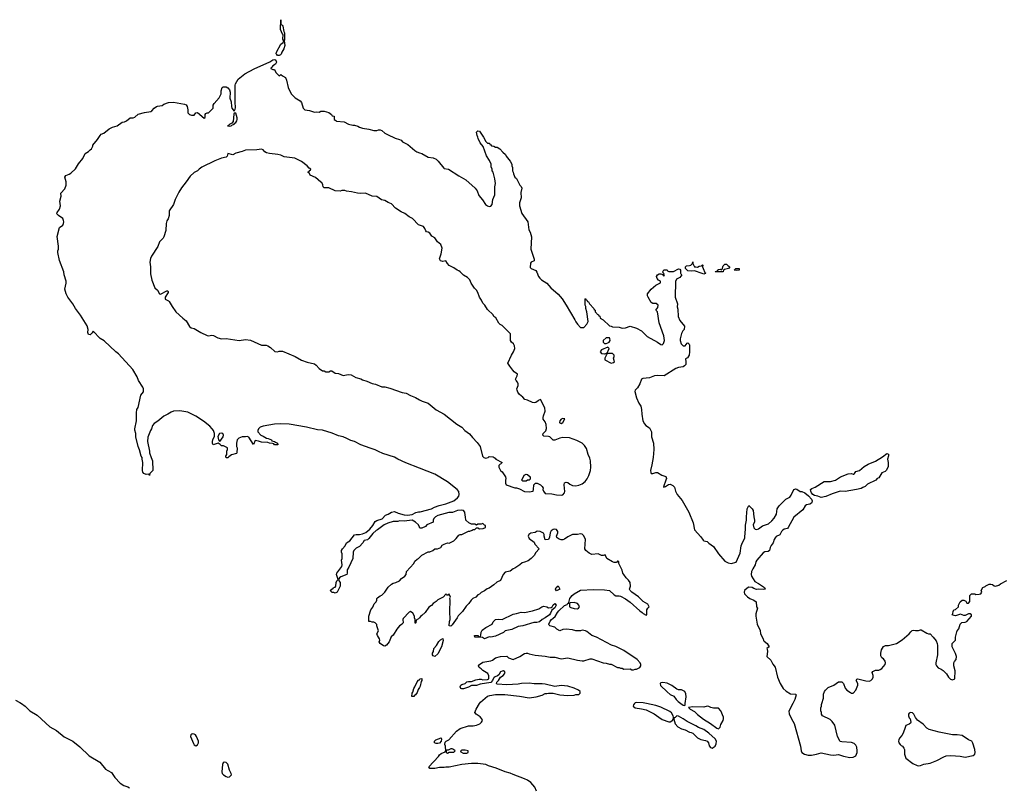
# Model space of a CAD drawing. Header units: inches. Extents: x 2608375 to 2737312, y 944064 to 1028306.
# Tile 4 of 69: x 2625012 to 2637297, y 978956 to 988534. Entities that reach past the tile are written whole.
import ezdxf

# ---------------------------------------------------------------- set-up
doc = ezdxf.new("R2010")
doc.units = ezdxf.units.IN
doc.header["$MEASUREMENT"] = 0
for name, color, linetype in [('C6927', 7, 'Continuous'), ('C6928', 7, 'Continuous'), ('C6937', 7, 'Continuous'), ('C6938', 7, 'Continuous')]:
    doc.layers.add(name, color=color, linetype=linetype)

msp = doc.modelspace()

# ---------------------------------------------------------------- linework, layer by layer
at = {"layer": 'C6927', "color": 5, "elevation": 20}
msp.add_lwpolyline([(2625035, 980000), (2625080, 979970), (2625137, 979910), (2625230, 979856), (2625390, 979710), (2625470, 979664), (2625568, 979588), (2625675, 979530), (2625762, 979462), (2625881, 979350), (2626011, 979271), (2626084, 979184), (2626110, 979164), (2626159, 979139), (2626199, 979079), (2626267, 979007), (2626310, 978978), (2626361, 978961), (2626381, 978950)], dxfattribs=at)
at = {"layer": 'C6927', "color": 5, "elevation": 40}
for points in [[(2627170, 979624), (2627160, 979620), (2627147, 979610), (2627145, 979590), (2627181, 979501), (2627190, 979488), (2627210, 979475), (2627230, 979485), (2627242, 979510), (2627243, 979530), (2627220, 979590), (2627204, 979610), (2627190, 979619)], [(2627565, 979270), (2627550, 979261), (2627541, 979239), (2627535, 979150), (2627538, 979130), (2627557, 979110), (2627590, 979089), (2627610, 979084), (2627630, 979087), (2627656, 979110), (2627652, 979130), (2627628, 979168), (2627610, 979245), (2627590, 979267)]]:
    msp.add_lwpolyline(points, close=True, dxfattribs=at)
at = {"layer": 'C6928', "color": 5, "elevation": 20}
for points in [[(2628230, 988088), (2628219, 988099), (2628212, 988110), (2628216, 988130), (2628270, 988228), (2628298, 988250), (2628309, 988270), (2628295, 988290), (2628298, 988350), (2628290, 988353), (2628267, 988410), (2628270, 988534), (2628272, 988472), (2628290, 988465), (2628295, 988455), (2628308, 988388), (2628316, 988370), (2628316, 988284), (2628311, 988270), (2628319, 988210), (2628308, 988172), (2628282, 988130), (2628275, 988105), (2628266, 988094), (2628250, 988088)], [(2627710, 987369), (2627690, 987369), (2627685, 987355), (2627675, 987265), (2627658, 987242), (2627635, 987230), (2627623, 987217), (2627606, 987210), (2627625, 987205), (2627650, 987209), (2627661, 987219), (2627690, 987231), (2627698, 987242), (2627710, 987250), (2627720, 987270), (2627727, 987290), (2627726, 987310)], [(2627535, 983375), (2627505, 983370), (2627485, 983335), (2627492, 983290), (2627510, 983272), (2627549, 983330), (2627554, 983350), (2627548, 983370)]]:
    msp.add_lwpolyline(points, close=True, dxfattribs=at)
for points in [[(2630000, 982938), (2629830, 983003), (2629730, 983050), (2629690, 983074), (2629543, 983123), (2629490, 983145), (2629449, 983169), (2629386, 983186), (2629269, 983229), (2629189, 983269), (2629142, 983282), (2629095, 983310), (2629050, 983329), (2628990, 983342), (2628910, 983375), (2628790, 983412), (2628730, 983416), (2628590, 983450), (2628374, 983486), (2628270, 983493), (2628190, 983489), (2628050, 983464), (2628011, 983449), (2627992, 983430), (2627982, 983410), (2627982, 983390), (2628022, 983350), (2628050, 983338), (2628090, 983312), (2628114, 983310), (2628154, 983290), (2628158, 983278), (2628190, 983272), (2628202, 983262), (2628230, 983252), (2628232, 983228), (2628190, 983228), (2628182, 983242), (2628167, 983247), (2628130, 983249), (2628110, 983258), (2628030, 983262), (2627990, 983275), (2627950, 983282), (2627930, 983235), (2627870, 983323), (2627850, 983334), (2627830, 983329), (2627790, 983329), (2627746, 983314), (2627725, 983290), (2627718, 983250), (2627718, 983210), (2627725, 983190), (2627722, 983130), (2627717, 983123), (2627657, 983103), (2627620, 983080), (2627610, 983066), (2627590, 983066), (2627586, 983090), (2627598, 983110), (2627598, 983150), (2627606, 983170), (2627606, 983190), (2627555, 983215), (2627530, 983218), (2627515, 983235), (2627490, 983249), (2627428, 983230), (2627419, 983250), (2627419, 983270), (2627422, 983290), (2627441, 983339), (2627444, 983370), (2627430, 983408), (2627415, 983430), (2627383, 983463), (2627306, 983526), (2627209, 983589), (2627110, 983639), (2627010, 983654), (2626930, 983649), (2626902, 983638), (2626862, 983610), (2626810, 983589), (2626737, 983523), (2626690, 983495), (2626671, 983470), (2626658, 983430), (2626645, 983410), (2626610, 983326), (2626606, 983270), (2626631, 983150), (2626631, 983130), (2626651, 983071), (2626671, 983030), (2626674, 982910), (2626634, 982870), (2626632, 982848), (2626622, 982862), (2626590, 982861), (2626561, 982870), (2626547, 982890), (2626543, 982910), (2626549, 983010), (2626539, 983050), (2626539, 983070), (2626529, 983090), (2626509, 983169), (2626489, 983210), (2626462, 983330), (2626462, 983370), (2626449, 983411), (2626449, 983431), (2626469, 983530), (2626469, 983630), (2626475, 983670), (2626490, 983694), (2626522, 983850), (2626555, 983890), (2626555, 983930), (2626549, 983949), (2626495, 984030), (2626478, 984078), (2626422, 984170), (2626245, 984365), (2626210, 984389), (2626068, 984528), (2626016, 984556), (2625930, 984648), (2625915, 984625), (2625890, 984602), (2625870, 984606), (2625864, 984630), (2625866, 984670), (2625854, 984714), (2625769, 984849), (2625709, 984930), (2625674, 984990), (2625614, 985070), (2625594, 985114), (2625575, 985170), (2625594, 985246), (2625594, 985270), (2625569, 985349), (2625564, 985390), (2625509, 985530), (2625489, 985630), (2625489, 985650), (2625495, 985670), (2625495, 985710), (2625481, 985830), (2625510, 985942), (2625550, 985971), (2625559, 985990), (2625563, 986010), (2625561, 986030), (2625552, 986052), (2625495, 986090), (2625475, 986110), (2625479, 986130), (2625509, 986171), (2625521, 986210), (2625513, 986270), (2625529, 986330), (2625524, 986370), (2625576, 986424), (2625592, 986468), (2625593, 986510), (2625574, 986570), (2625588, 986590), (2625630, 986606), (2625650, 986619), (2625707, 986673), (2625746, 986734), (2625799, 986801), (2625830, 986865), (2625869, 986891), (2625890, 986912), (2625910, 986922), (2625924, 986956), (2625925, 986970), (2625982, 987038), (2626015, 987090), (2626030, 987105), (2626061, 987119), (2626130, 987171), (2626170, 987191), (2626230, 987211), (2626290, 987255), (2626319, 987261), (2626346, 987274), (2626389, 987311), (2626430, 987311), (2626450, 987316), (2626490, 987355), (2626570, 987376), (2626650, 987387), (2626663, 987397), (2626690, 987431), (2626718, 987450), (2626730, 987456), (2626790, 987462), (2626810, 987478), (2626870, 987501), (2626930, 987503), (2627070, 987482), (2627091, 987471), (2627102, 987450), (2627111, 987410), (2627112, 987370), (2627130, 987352), (2627156, 987344), (2627190, 987342), (2627210, 987372), (2627230, 987378), (2627315, 987305), (2627327, 987313), (2627328, 987350), (2627336, 987364), (2627352, 987372), (2627368, 987372), (2627426, 987430), (2627427, 987467), (2627438, 987490), (2627503, 987557), (2627528, 987610), (2627528, 987648), (2627538, 987690), (2627550, 987696), (2627590, 987696), (2627610, 987683), (2627630, 987658), (2627638, 987630), (2627636, 987556), (2627652, 987510), (2627653, 987450), (2627659, 987430), (2627690, 987391), (2627702, 987418), (2627704, 987436), (2627700, 987510), (2627702, 987718), (2627706, 987734), (2627740, 987790), (2627820, 987860), (2627938, 987922), (2628133, 988007), (2628170, 988032), (2628197, 988037), (2628210, 988030), (2628218, 988002), (2628203, 987977), (2628170, 987957), (2628159, 987941), (2628145, 987930), (2628145, 987925), (2628170, 987912), (2628191, 987911), (2628210, 987874), (2628250, 987834), (2628270, 987852), (2628290, 987832), (2628330, 987812), (2628341, 987781), (2628361, 987690), (2628401, 987610), (2628450, 987558), (2628510, 987521), (2628530, 987501), (2628551, 987430), (2628568, 987408), (2628630, 987401), (2628690, 987381), (2628710, 987385), (2628750, 987382), (2628770, 987392), (2628810, 987391), (2628870, 987376), (2628902, 987350), (2628910, 987334), (2628934, 987330), (2628934, 987290), (2628958, 987278), (2628967, 987267), (2629060, 987260), (2629114, 987230), (2629170, 987218), (2629190, 987218), (2629230, 987205), (2629250, 987191), (2629290, 987179), (2629370, 987167), (2629430, 987151), (2629470, 987151), (2629490, 987158), (2629510, 987158), (2629530, 987151), (2629570, 987118), (2629600, 987100), (2629695, 987055), (2629750, 987041), (2629770, 987031), (2629790, 987011), (2629857, 986977), (2629941, 986901), (2629966, 986885), (2630000, 986874)], [(2630000, 985970), (2629990, 985974), (2629914, 986055), (2629870, 986076), (2629816, 986116), (2629770, 986137), (2629703, 986183), (2629650, 986237), (2629610, 986253), (2629570, 986277), (2629527, 986287), (2629470, 986329), (2629410, 986334), (2629328, 986368), (2629270, 986364), (2629229, 986369), (2629152, 986388), (2629090, 986395), (2629070, 986402), (2629030, 986402), (2629010, 986395), (2628950, 986398), (2628870, 986438), (2628810, 986438), (2628798, 986450), (2628795, 986475), (2628782, 986502), (2628770, 986506), (2628703, 986563), (2628636, 986596), (2628622, 986622), (2628606, 986630), (2628622, 986638), (2628627, 986653), (2628642, 986658), (2628646, 986670), (2628622, 986682), (2628598, 986710), (2628530, 986764), (2628446, 986806), (2628310, 986822), (2628270, 986842), (2628234, 986854), (2628130, 986865), (2628090, 986874), (2628070, 986884), (2628050, 986909), (2628030, 986919), (2627970, 986909), (2627830, 986904), (2627789, 986889), (2627711, 986869), (2627670, 986849), (2627610, 986866), (2627601, 986830), (2627590, 986819), (2627530, 986805), (2627448, 986772), (2627286, 986694), (2627252, 986670), (2627232, 986650), (2627190, 986628), (2627140, 986580), (2627090, 986509), (2627030, 986435), (2626998, 986382), (2626951, 986290), (2626930, 986230), (2626878, 986150), (2626878, 986090), (2626865, 986050), (2626850, 986026), (2626841, 985990), (2626837, 985903), (2626810, 985826), (2626802, 985810), (2626757, 985763), (2626735, 985705), (2626657, 985583), (2626644, 985556), (2626636, 985510), (2626643, 985450), (2626643, 985363), (2626663, 985283), (2626699, 985190), (2626730, 985158), (2626755, 985115), (2626770, 985111), (2626850, 985152), (2626858, 985150), (2626863, 985143), (2626864, 985130), (2626827, 985070), (2626828, 985048), (2626867, 985027), (2626877, 985017), (2626914, 984954), (2626961, 984890), (2627048, 984808), (2627090, 984776), (2627130, 984706), (2627150, 984691), (2627190, 984681), (2627271, 984631), (2627350, 984595), (2627370, 984591), (2627410, 984599), (2627430, 984595), (2627486, 984566), (2627530, 984553), (2627590, 984558), (2627750, 984533), (2627830, 984542), (2627890, 984534), (2628030, 984471), (2628089, 984471), (2628110, 984466), (2628143, 984443), (2628195, 984395), (2628230, 984391), (2628250, 984397), (2628290, 984396), (2628450, 984331), (2628530, 984287), (2628601, 984261), (2628690, 984238), (2628710, 984225), (2628750, 984181), (2628790, 984152), (2628810, 984152), (2628830, 984142), (2628870, 984142), (2628890, 984154), (2628907, 984153), (2628950, 984125), (2628990, 984121), (2629050, 984096), (2629110, 984107), (2629150, 984102), (2629208, 984068), (2629270, 984053), (2629290, 984042), (2629345, 984025), (2629410, 983994), (2629450, 983987), (2629530, 983955), (2629570, 983951), (2629630, 983935), (2629783, 983883), (2629834, 983874), (2629890, 983843), (2629950, 983821), (2630000, 983792)], [(2630000, 982204), (2629989, 982230), (2629950, 982264), (2629910, 982289), (2629810, 982276), (2629750, 982279), (2629730, 982274), (2629670, 982274), (2629606, 982254), (2629558, 982230), (2629478, 982170), (2629458, 982162), (2629417, 982123), (2629370, 982061), (2629350, 982046), (2629310, 982035), (2629293, 982007), (2629250, 981959), (2629210, 981939), (2629181, 981910), (2629171, 981890), (2629168, 981812), (2629119, 981701), (2629099, 981670), (2629098, 981630), (2629092, 981610), (2629019, 981581), (2629002, 981570), (2628992, 981550), (2628998, 981530), (2629011, 981510), (2629010, 981466), (2628974, 981390), (2628950, 981378), (2628930, 981386), (2628910, 981386), (2628888, 981410), (2628910, 981434), (2628922, 981438), (2628926, 981450), (2628947, 981453), (2628956, 981464), (2628962, 981510), (2628970, 981534), (2628986, 981550), (2628964, 981610), (2628969, 981630), (2629033, 981710), (2629037, 981730), (2629029, 981790), (2629035, 981810), (2629035, 981870), (2629029, 981890), (2629029, 981910), (2629039, 981930), (2629072, 981968), (2629090, 982005), (2629130, 982031), (2629190, 982105), (2629210, 982111), (2629250, 982111), (2629290, 982119), (2629330, 982136), (2629381, 982179), (2629417, 982223), (2629446, 982274), (2629470, 982286), (2629535, 982305), (2629578, 982350), (2629610, 982365), (2629650, 982391), (2629690, 982396), (2629736, 982376), (2629810, 982355), (2629850, 982353), (2629910, 982362), (2629954, 982386), (2629986, 982394), (2630000, 982394)], [(2630000, 981072), (2629990, 981058), (2629958, 981042), (2629954, 981010), (2629950, 981006), (2629946, 981006), (2629946, 981050), (2629938, 981070), (2629938, 981090), (2629918, 981130), (2629890, 981149), (2629870, 981142), (2629797, 981063), (2629791, 981050), (2629796, 981010), (2629790, 980998), (2629785, 980990), (2629751, 980970), (2629716, 980930), (2629670, 980855), (2629648, 980832), (2629621, 980770), (2629590, 980729), (2629570, 980718), (2629550, 980722), (2629508, 980750), (2629498, 980770), (2629507, 980793), (2629502, 980810), (2629475, 980850), (2629469, 980870), (2629489, 980910), (2629468, 980972), (2629468, 980988), (2629446, 981010), (2629430, 981018), (2629410, 981018), (2629390, 981026), (2629370, 981026), (2629368, 981030), (2629369, 981090), (2629395, 981170), (2629418, 981202), (2629435, 981245), (2629458, 981270), (2629468, 981290), (2629469, 981310), (2629478, 981322), (2629510, 981345), (2629530, 981352), (2629570, 981392), (2629610, 981452), (2629650, 981492), (2629670, 981502), (2629706, 981510), (2629749, 981531), (2629778, 981562), (2629818, 981590), (2629834, 981610), (2629838, 981650), (2629928, 981750), (2629943, 981777), (2629970, 981802), (2629990, 981812), (2630000, 981822)], [(2630000, 980201), (2629985, 980175), (2629970, 980138), (2629951, 980110), (2629938, 980102), (2629930, 980089), (2629906, 980090), (2629909, 980130), (2629916, 980144), (2629929, 980190), (2629942, 980210), (2629970, 980274), (2629990, 980294), (2630000, 980297)], [(2624962, 980042), (2625014, 980014), (2625035, 980000)]]:
    msp.add_lwpolyline(points, dxfattribs=at)
at = {"layer": 'C6937', "color": 5, "elevation": 20}
for points in [[(2631459, 978910), (2631438, 978958), (2631390, 979015), (2631350, 979044), (2631310, 979064), (2631170, 979114), (2631130, 979133), (2631070, 979149), (2630956, 979196), (2630863, 979223), (2630830, 979239), (2630730, 979254), (2630650, 979253), (2630530, 979239), (2630370, 979209), (2630330, 979209), (2630310, 979202), (2630250, 979202), (2630190, 979189), (2630130, 979189), (2630119, 979210), (2630238, 979342), (2630250, 979363), (2630270, 979376), (2630322, 979398), (2630328, 979412), (2630329, 979430), (2630323, 979450), (2630327, 979470), (2630316, 979490), (2630322, 979518), (2630333, 979530), (2630367, 979550), (2630464, 979656), (2630510, 979691), (2630610, 979722), (2630670, 979724), (2630710, 979731), (2630754, 979750), (2630774, 979770), (2630788, 979790), (2630778, 979810), (2630757, 979837), (2630709, 979870), (2630689, 979890), (2630707, 979930), (2630748, 980000)], [(2632683, 980000), (2632670, 979986), (2632666, 979970), (2632690, 979946), (2632770, 979936), (2632830, 979923), (2632930, 979875), (2632985, 979830), (2633030, 979804), (2633110, 979775), (2633130, 979775), (2633150, 979785), (2633158, 979790), (2633168, 979810), (2633169, 979830), (2633164, 979850), (2633144, 979884), (2633123, 979903), (2633010, 979956), (2632950, 979976), (2632834, 980000)], [(2633262, 980000), (2633290, 979981), (2633310, 979978), (2633314, 979985), (2633316, 980000)], [(2634657, 980000), (2634607, 979907), (2634614, 979874), (2634641, 979810), (2634674, 979754), (2634755, 979470), (2634763, 979410), (2634771, 979390), (2634806, 979370), (2634850, 979358), (2634890, 979357), (2634952, 979368), (2635010, 979385), (2635130, 979361), (2635170, 979359), (2635230, 979367), (2635290, 979344), (2635370, 979328), (2635410, 979331), (2635445, 979350), (2635462, 979390), (2635462, 979410), (2635456, 979456), (2635443, 979483), (2635422, 979502), (2635390, 979516), (2635270, 979524), (2635249, 979529), (2635214, 979590), (2635182, 979730), (2635150, 979778), (2635123, 979803), (2635030, 979848), (2635018, 979870), (2635018, 979890), (2635008, 979910), (2635008, 979948), (2635015, 979970), (2635015, 979990), (2635019, 980000)]]:
    msp.add_lwpolyline(points, dxfattribs=at)
for points in [[(2633590, 979967), (2633550, 979956), (2633410, 979959), (2633358, 979950), (2633376, 979930), (2633430, 979903), (2633470, 979863), (2633545, 979805), (2633633, 979753), (2633710, 979693), (2633730, 979684), (2633750, 979706), (2633760, 979740), (2633789, 979790), (2633794, 979810), (2633792, 979830), (2633760, 979910), (2633730, 979943), (2633670, 979945), (2633634, 979954), (2633610, 979966)], [(2633210, 979849), (2633190, 979826), (2633178, 979822), (2633174, 979806), (2633191, 979750), (2633225, 979710), (2633270, 979686), (2633314, 979674), (2633370, 979645), (2633390, 979642), (2633410, 979632), (2633470, 979572), (2633510, 979552), (2633570, 979541), (2633590, 979531), (2633606, 979510), (2633615, 979475), (2633630, 979452), (2633650, 979446), (2633690, 979471), (2633703, 979497), (2633704, 979530), (2633690, 979561), (2633610, 979632), (2633550, 979676), (2633481, 979701), (2633450, 979724), (2633339, 979779), (2633292, 979812), (2633230, 979844)], [(2636125, 979890), (2636110, 979881), (2636103, 979870), (2636101, 979850), (2636110, 979825), (2636121, 979810), (2636131, 979770), (2636125, 979755), (2636110, 979742), (2636070, 979728), (2636058, 979702), (2636037, 979630), (2636018, 979602), (2635988, 979570), (2635979, 979550), (2635977, 979530), (2635983, 979510), (2635996, 979490), (2636010, 979476), (2636028, 979468), (2636045, 979445), (2636051, 979430), (2636050, 979370), (2636070, 979321), (2636154, 979254), (2636210, 979230), (2636230, 979225), (2636250, 979228), (2636294, 979246), (2636370, 979257), (2636457, 979290), (2636542, 979338), (2636573, 979347), (2636630, 979354), (2636745, 979345), (2636810, 979333), (2636909, 979351), (2636928, 979370), (2636934, 979390), (2636930, 979430), (2636906, 979506), (2636890, 979533), (2636850, 979549), (2636770, 979601), (2636710, 979613), (2636650, 979613), (2636484, 979644), (2636358, 979678), (2636330, 979695), (2636285, 979745), (2636214, 979794), (2636189, 979829), (2636169, 979870), (2636150, 979885)], [(2630230, 979501), (2630210, 979502), (2630188, 979510), (2630188, 979530), (2630206, 979550), (2630270, 979572), (2630275, 979555), (2630271, 979530), (2630250, 979509)], [(2630410, 979438), (2630390, 979435), (2630360, 979420), (2630342, 979418), (2630334, 979410), (2630334, 979390), (2630350, 979382), (2630370, 979394), (2630430, 979394), (2630446, 979410), (2630426, 979430)], [(2630570, 979418), (2630530, 979418), (2630514, 979410), (2630518, 979398), (2630544, 979384), (2630590, 979382), (2630606, 979390), (2630606, 979410)]]:
    msp.add_lwpolyline(points, close=True, dxfattribs=at)
at = {"layer": 'C6938', "color": 5, "elevation": 20}
for points in [[(2630000, 986874), (2630030, 986865), (2630110, 986819), (2630172, 986810), (2630210, 986793), (2630235, 986770), (2630303, 986683), (2630310, 986678), (2630362, 986670), (2630490, 986586), (2630577, 986537), (2630693, 986433), (2630718, 986398), (2630742, 986342), (2630788, 986288), (2630824, 986230), (2630850, 986211), (2630870, 986204), (2630892, 986208), (2630909, 986230), (2630917, 986290), (2630942, 986350), (2630942, 986450), (2630949, 986490), (2630942, 986550), (2630918, 986630), (2630908, 986650), (2630907, 986667), (2630896, 986696), (2630894, 986730), (2630875, 986775), (2630836, 986836), (2630793, 986953), (2630759, 986999), (2630732, 987050), (2630729, 987070), (2630718, 987090), (2630710, 987132), (2630730, 987146), (2630750, 987141), (2630801, 987070), (2630830, 987014), (2630850, 986994), (2630873, 986993), (2630878, 986978), (2630892, 986972), (2630898, 986958), (2630930, 986954), (2630950, 986942), (2630970, 986942), (2631004, 986924), (2631040, 986880), (2631072, 986850), (2631082, 986830), (2631132, 986770), (2631152, 986730), (2631152, 986710), (2631162, 986690), (2631162, 986650), (2631171, 986631), (2631172, 986610), (2631192, 986570), (2631211, 986551), (2631252, 986470), (2631271, 986451), (2631278, 986430), (2631263, 986377), (2631270, 986310), (2631250, 986250), (2631247, 986230), (2631250, 986210), (2631277, 986117), (2631354, 986010), (2631365, 985910), (2631382, 985882), (2631397, 985823), (2631391, 985670), (2631432, 985548), (2631430, 985526), (2631392, 985508), (2631385, 985495), (2631382, 985442), (2631394, 985430), (2631450, 985405), (2631464, 985384), (2631487, 985330), (2631501, 985310), (2631521, 985290), (2631590, 985246), (2631638, 985190), (2631731, 985110), (2631779, 985050), (2631830, 984971), (2631938, 984790), (2631950, 984762), (2631970, 984734), (2632010, 984694), (2632050, 984694), (2632090, 984734), (2632106, 984770), (2632089, 984890), (2632075, 984930), (2632075, 984955), (2632068, 984972), (2632066, 985050), (2632070, 985054), (2632078, 985038), (2632090, 985034), (2632098, 985018), (2632110, 985014), (2632122, 984990), (2632174, 984930), (2632178, 984918), (2632194, 984910), (2632194, 984890), (2632214, 984870), (2632218, 984858), (2632232, 984852), (2632238, 984838), (2632250, 984834), (2632254, 984810), (2632294, 984790), (2632370, 984714), (2632392, 984712), (2632410, 984702), (2632490, 984698), (2632530, 984687), (2632569, 984691), (2632630, 984710), (2632710, 984683), (2632770, 984651), (2632840, 984580), (2632970, 984511), (2633010, 984483), (2633030, 984476), (2633046, 984494), (2633059, 984530), (2633049, 984590), (2632992, 984750), (2632968, 984888), (2632949, 984911), (2632976, 984944), (2632978, 984970), (2632953, 984993), (2632910, 984994), (2632890, 985004), (2632853, 985070), (2632847, 985090), (2632846, 985114), (2632889, 985171), (2632950, 985222), (2633006, 985250), (2633006, 985270), (2632983, 985283), (2632965, 985305), (2632959, 985330), (2632970, 985352), (2632990, 985362), (2633010, 985362), (2633034, 985354), (2633050, 985334), (2633058, 985350), (2633050, 985366), (2633046, 985366), (2633038, 985390), (2633050, 985414), (2633090, 985414), (2633098, 985398), (2633110, 985394), (2633170, 985394), (2633230, 985425), (2633250, 985422), (2633256, 985410), (2633258, 985370), (2633261, 985361), (2633274, 985350), (2633250, 985318), (2633205, 985295), (2633193, 985267), (2633191, 985070), (2633218, 984990), (2633216, 984950), (2633222, 984922), (2633226, 984830), (2633250, 984781), (2633305, 984710), (2633302, 984670), (2633285, 984650), (2633270, 984618), (2633252, 984552), (2633251, 984530), (2633266, 984490), (2633290, 984464), (2633316, 984464), (2633342, 984498), (2633350, 984502), (2633365, 984485), (2633371, 984471), (2633371, 984390), (2633365, 984350), (2633345, 984315), (2633318, 984302), (2633325, 984265), (2633323, 984230), (2633307, 984213), (2633290, 984204), (2633230, 984193), (2633198, 984182), (2633055, 984090), (2632970, 984093), (2632931, 984089), (2632870, 984065), (2632785, 984055), (2632771, 984049), (2632751, 983989), (2632720, 983940), (2632692, 983910), (2632686, 983894), (2632710, 983814), (2632738, 983750), (2632761, 983710), (2632771, 983670), (2632775, 983610), (2632788, 983528), (2632806, 983490), (2632826, 983470), (2632870, 983441), (2632894, 983390), (2632897, 983330), (2632919, 983250), (2632926, 983170), (2632917, 983070), (2632901, 982979), (2632883, 982910), (2632885, 982885), (2632891, 982871), (2632910, 982871), (2632950, 982883), (2632970, 982883), (2633022, 982850), (2633075, 982835), (2633081, 982810), (2633076, 982790), (2633045, 982705), (2633050, 982703), (2633070, 982711), (2633106, 982734), (2633130, 982738), (2633161, 982721), (2633182, 982702), (2633194, 982650), (2633214, 982610), (2633276, 982536), (2633362, 982390), (2633417, 982257), (2633430, 982170), (2633510, 982083), (2633540, 982040), (2633550, 982032), (2633590, 982022), (2633610, 982003), (2633670, 981962), (2633730, 981868), (2633810, 981779), (2633850, 981757), (2633890, 981747), (2633953, 981767), (2634002, 981878), (2634015, 981970), (2634029, 982010), (2634053, 982047), (2634059, 982070), (2634062, 982138), (2634069, 982170), (2634069, 982229), (2634081, 982290), (2634079, 982330), (2634089, 982430), (2634110, 982472), (2634151, 982430), (2634165, 982410), (2634171, 982331), (2634181, 982290), (2634179, 982270), (2634165, 982230), (2634170, 982192), (2634190, 982179), (2634210, 982175), (2634230, 982181), (2634279, 982220), (2634356, 982244), (2634397, 982283), (2634424, 982316), (2634454, 982366), (2634464, 982430), (2634489, 982470), (2634570, 982551), (2634623, 982577), (2634639, 982601), (2634670, 982671), (2634682, 982678), (2634690, 982681), (2634710, 982676), (2634750, 982647), (2634770, 982646), (2634810, 982630), (2634855, 982595), (2634890, 982550), (2634898, 982530), (2634896, 982510), (2634890, 982501), (2634870, 982490), (2634830, 982482), (2634813, 982470), (2634782, 982418), (2634670, 982325), (2634602, 982198), (2634590, 982187), (2634550, 982177), (2634534, 982166), (2634518, 982150), (2634495, 982105), (2634450, 982084), (2634438, 982070), (2634427, 982050), (2634415, 982005), (2634388, 981972), (2634376, 981950), (2634367, 981910), (2634350, 981898), (2634310, 981895), (2634290, 981882), (2634210, 981790), (2634198, 981770), (2634190, 981730), (2634158, 981682), (2634144, 981650), (2634138, 981610), (2634143, 981590), (2634184, 981524), (2634230, 981500), (2634305, 981450), (2634314, 981430), (2634290, 981424), (2634231, 981429), (2634206, 981426), (2634170, 981437), (2634149, 981449), (2634110, 981455), (2634090, 981443), (2634056, 981410), (2634051, 981390), (2634056, 981370), (2634091, 981331), (2634122, 981310), (2634171, 981291), (2634202, 981270), (2634206, 981210), (2634216, 981190), (2634198, 981122), (2634195, 981090), (2634212, 980992), (2634251, 980911), (2634256, 980870), (2634287, 980810), (2634291, 980790), (2634299, 980779), (2634338, 980750), (2634362, 980710), (2634332, 980690), (2634339, 980679), (2634344, 980650), (2634336, 980590), (2634384, 980544), (2634410, 980491), (2634436, 980456), (2634469, 980329), (2634501, 980250), (2634537, 980190), (2634574, 980154), (2634630, 980123), (2634690, 980118), (2634698, 980110), (2634684, 980050), (2634657, 980000)], [(2630000, 983792), (2630033, 983773), (2630110, 983750), (2630208, 983668), (2630310, 983613), (2630467, 983487), (2630530, 983451), (2630568, 983408), (2630626, 983366), (2630660, 983320), (2630720, 983260), (2630756, 983210), (2630786, 983090), (2630805, 983070), (2630830, 983064), (2630858, 983070), (2630870, 983082), (2630920, 983080), (2630944, 983064), (2630954, 983050), (2631034, 983010), (2630992, 982970), (2630992, 982950), (2631012, 982910), (2631031, 982891), (2631072, 982830), (2631078, 982810), (2631072, 982788), (2631072, 982752), (2631082, 982730), (2631190, 982691), (2631211, 982691), (2631250, 982681), (2631310, 982646), (2631370, 982641), (2631418, 982650), (2631424, 982670), (2631429, 982731), (2631447, 982753), (2631467, 982753), (2631511, 982731), (2631531, 982711), (2631542, 982690), (2631541, 982670), (2631547, 982650), (2631570, 982624), (2631650, 982616), (2631710, 982604), (2631770, 982603), (2631790, 982607), (2631809, 982630), (2631813, 982647), (2631804, 982730), (2631810, 982754), (2631830, 982762), (2631850, 982758), (2631877, 982737), (2631910, 982721), (2631950, 982719), (2631990, 982727), (2632030, 982741), (2632068, 982772), (2632094, 982806), (2632114, 982846), (2632133, 982910), (2632137, 982950), (2632134, 983030), (2632125, 983065), (2632104, 983110), (2632083, 983183), (2632061, 983221), (2632032, 983252), (2631964, 983284), (2631870, 983316), (2631790, 983321), (2631750, 983313), (2631690, 983288), (2631670, 983288), (2631626, 983330), (2631610, 983335), (2631550, 983338), (2631538, 983350), (2631542, 983370), (2631575, 983405), (2631584, 983435), (2631582, 983482), (2631570, 983515), (2631545, 983550), (2631543, 983570), (2631546, 983590), (2631569, 983650), (2631564, 983690), (2631510, 983795), (2631490, 983788), (2631483, 983777), (2631450, 983757), (2631430, 983753), (2631410, 983756), (2631350, 983786), (2631313, 983793), (2631290, 983824), (2631250, 983859), (2631228, 983888), (2631218, 983910), (2631215, 983930), (2631232, 983968), (2631233, 983990), (2631225, 984010), (2631206, 984030), (2631199, 984050), (2631221, 984090), (2631224, 984110), (2631182, 984142), (2631163, 984163), (2631127, 984210), (2631102, 984250), (2631150, 984350), (2631174, 984390), (2631189, 984430), (2631186, 984466), (2631174, 984490), (2631149, 984510), (2631135, 984530), (2631134, 984614), (2631030, 984718), (2631009, 984729), (2630990, 984748), (2630953, 984813), (2630928, 984830), (2630918, 984850), (2630850, 984918), (2630814, 984974), (2630790, 984998), (2630774, 985034), (2630749, 985070), (2630729, 985130), (2630710, 985158), (2630685, 985185), (2630645, 985245), (2630628, 985290), (2630598, 985318), (2630550, 985348), (2630508, 985390), (2630490, 985402), (2630470, 985408), (2630430, 985438), (2630369, 985469), (2630348, 985490), (2630330, 985526), (2630290, 985515), (2630264, 985524), (2630249, 985550), (2630270, 985614), (2630282, 985682), (2630265, 985730), (2630224, 985764), (2630192, 985812), (2630154, 985834), (2630129, 985870), (2630110, 985884), (2630089, 985889), (2630079, 985899), (2630066, 985930), (2630050, 985953), (2630000, 985970)], [(2630000, 982394), (2630010, 982393), (2630150, 982431), (2630188, 982452), (2630247, 982473), (2630330, 982495), (2630430, 982530), (2630474, 982566), (2630491, 982590), (2630497, 982610), (2630490, 982649), (2630470, 982673), (2630350, 982766), (2630190, 982865), (2630000, 982938)], [(2630000, 981822), (2630030, 981851), (2630110, 981894), (2630130, 981894), (2630166, 981910), (2630190, 981932), (2630227, 981933), (2630266, 981950), (2630284, 981976), (2630310, 981992), (2630350, 982005), (2630370, 982002), (2630430, 982031), (2630460, 982060), (2630490, 982102), (2630508, 982112), (2630530, 982112), (2630610, 982152), (2630627, 982153), (2630656, 982164), (2630670, 982174), (2630690, 982174), (2630710, 982194), (2630730, 982194), (2630750, 982182), (2630796, 982184), (2630822, 982198), (2630826, 982210), (2630822, 982222), (2630810, 982226), (2630790, 982246), (2630770, 982238), (2630730, 982238), (2630710, 982226), (2630690, 982238), (2630650, 982238), (2630615, 982255), (2630578, 982290), (2630575, 982330), (2630569, 982351), (2630568, 982390), (2630550, 982408), (2630527, 982413), (2630474, 982410), (2630414, 982386), (2630366, 982386), (2630230, 982346), (2630201, 982330), (2630181, 982310), (2630172, 982290), (2630170, 982266), (2630094, 982230), (2630074, 982210), (2630030, 982188), (2630006, 982190), (2630000, 982204)], [(2630748, 980000), (2630760, 980020), (2630850, 980094), (2630877, 980103), (2630950, 980113), (2631064, 980116), (2631250, 980093), (2631370, 980071), (2631455, 980085), (2631530, 980106), (2631570, 980125), (2631590, 980125), (2631610, 980131), (2631670, 980131), (2631750, 980111), (2631850, 980101), (2631930, 980105), (2631953, 980113), (2631990, 980114), (2632006, 980130), (2632006, 980150), (2631986, 980170), (2631930, 980193), (2631850, 980217), (2631770, 980225), (2631690, 980214), (2631570, 980244), (2631529, 980249), (2631430, 980249), (2631370, 980256), (2631273, 980253), (2631230, 980245), (2631090, 980235), (2630970, 980243), (2630963, 980250), (2630966, 980270), (2630987, 980290), (2631013, 980330), (2631046, 980350), (2631063, 980370), (2631069, 980390), (2631062, 980402), (2631050, 980409), (2631030, 980407), (2631010, 980396), (2630990, 980359), (2630973, 980347), (2630944, 980336), (2630934, 980326), (2630924, 980316), (2630913, 980287), (2630890, 980264), (2630757, 980243), (2630710, 980225), (2630650, 980225), (2630610, 980204), (2630550, 980184), (2630530, 980184), (2630518, 980190), (2630509, 980209), (2630515, 980230), (2630530, 980241), (2630569, 980251), (2630590, 980271), (2630610, 980276), (2630650, 980276), (2630703, 980297), (2630745, 980305), (2630770, 980305), (2630790, 980298), (2630850, 980302), (2630866, 980310), (2630867, 980347), (2630855, 980375), (2630790, 980415), (2630770, 980435), (2630746, 980450), (2630740, 980460), (2630738, 980470), (2630748, 980490), (2630790, 980519), (2630890, 980535), (2630910, 980543), (2630950, 980571), (2631010, 980587), (2631090, 980591), (2631111, 980571), (2631170, 980552), (2631252, 980588), (2631310, 980626), (2631331, 980631), (2631350, 980631), (2631370, 980621), (2631444, 980604), (2631570, 980593), (2631630, 980581), (2631690, 980582), (2631770, 980559), (2631850, 980571), (2631970, 980543), (2632030, 980535), (2632050, 980536), (2632130, 980558), (2632150, 980558), (2632294, 980510), (2632330, 980505), (2632372, 980492), (2632391, 980491), (2632470, 980452), (2632490, 980452), (2632510, 980442), (2632530, 980442), (2632550, 980432), (2632627, 980433), (2632650, 980422), (2632670, 980422), (2632690, 980431), (2632710, 980431), (2632749, 980451), (2632762, 980470), (2632762, 980490), (2632754, 980510), (2632715, 980550), (2632550, 980664), (2632450, 980714), (2632398, 980730), (2632210, 980829), (2632150, 980849), (2632090, 980899), (2632070, 980909), (2632030, 980915), (2632009, 980909), (2631952, 980908), (2631910, 980919), (2631830, 980929), (2631790, 980924), (2631750, 980909), (2631715, 980930), (2631690, 980954), (2631626, 980970), (2631618, 980978), (2631615, 980990), (2631632, 981030), (2631647, 981050), (2631670, 981065), (2631692, 981088), (2631722, 981138), (2631740, 981160), (2631810, 981223), (2631841, 981239), (2631853, 981253), (2631867, 981253), (2631863, 981263), (2631878, 981310), (2631888, 981330), (2631905, 981350), (2631930, 981370), (2632010, 981417), (2632170, 981426), (2632310, 981422), (2632370, 981411), (2632430, 981356), (2632450, 981346), (2632490, 981346), (2632510, 981341), (2632570, 981307), (2632628, 981268), (2632750, 981158), (2632779, 981139), (2632790, 981125), (2632830, 981102), (2632838, 981110), (2632838, 981170), (2632848, 981190), (2632868, 981210), (2632850, 981242), (2632790, 981275), (2632732, 981332), (2632650, 981390), (2632629, 981410), (2632622, 981430), (2632633, 981467), (2632627, 981510), (2632610, 981541), (2632577, 981570), (2632549, 981610), (2632538, 981630), (2632530, 981666), (2632486, 981750), (2632486, 981770), (2632478, 981778), (2632470, 981778), (2632457, 981763), (2632430, 981762), (2632410, 981769), (2632339, 981810), (2632317, 981857), (2632291, 981849), (2632270, 981849), (2632229, 981869), (2632150, 981861), (2632116, 981876), (2632077, 981910), (2632065, 981930), (2632070, 982050), (2632052, 982092), (2632030, 982116), (2632010, 982120), (2631970, 982109), (2631910, 982109), (2631850, 982081), (2631810, 982053), (2631790, 982045), (2631766, 982046), (2631736, 982056), (2631714, 982074), (2631709, 982090), (2631727, 982130), (2631727, 982150), (2631720, 982160), (2631710, 982171), (2631690, 982176), (2631670, 982175), (2631645, 982155), (2631631, 982130), (2631624, 982076), (2631611, 982049), (2631570, 982046), (2631558, 982090), (2631558, 982110), (2631548, 982128), (2631506, 982150), (2631470, 982153), (2631443, 982137), (2631390, 982129), (2631366, 982110), (2631358, 982090), (2631370, 982062), (2631430, 982014), (2631438, 981990), (2631494, 981930), (2631450, 981886), (2631432, 981850), (2631392, 981810), (2631356, 981784), (2631310, 981764), (2631282, 981758), (2631252, 981730), (2631190, 981689), (2631170, 981682), (2631130, 981655), (2631070, 981642), (2631045, 981610), (2631010, 981538), (2630966, 981514), (2630930, 981482), (2630870, 981442), (2630846, 981434), (2630810, 981408), (2630770, 981388), (2630750, 981368), (2630730, 981358), (2630702, 981330), (2630668, 981312), (2630647, 981293), (2630618, 981250), (2630584, 981216), (2630536, 981150), (2630484, 981096), (2630471, 981070), (2630410, 980982), (2630390, 980968), (2630369, 980969), (2630375, 981025), (2630382, 981050), (2630379, 981150), (2630382, 981290), (2630378, 981310), (2630386, 981330), (2630370, 981366), (2630358, 981362), (2630350, 981346), (2630342, 981362), (2630330, 981366), (2630294, 981330), (2630230, 981295), (2630210, 981275), (2630170, 981249), (2630150, 981224), (2630117, 981203), (2630070, 981138), (2630030, 981098), (2630012, 981088), (2630000, 981072)], [(2635019, 980000), (2635042, 980070), (2635043, 980117), (2635055, 980150), (2635068, 980170), (2635100, 980200), (2635169, 980231), (2635230, 980272), (2635250, 980274), (2635270, 980272), (2635290, 980252), (2635310, 980194), (2635334, 980170), (2635378, 980138), (2635390, 980132), (2635410, 980132), (2635444, 980170), (2635469, 980230), (2635469, 980250), (2635449, 980290), (2635455, 980305), (2635470, 980311), (2635570, 980283), (2635610, 980281), (2635630, 980289), (2635653, 980310), (2635661, 980330), (2635661, 980350), (2635649, 980390), (2635657, 980403), (2635690, 980419), (2635730, 980419), (2635750, 980425), (2635770, 980439), (2635809, 980490), (2635814, 980510), (2635809, 980530), (2635790, 980559), (2635768, 980570), (2635756, 980596), (2635755, 980630), (2635764, 980670), (2635790, 980712), (2635816, 980724), (2635850, 980725), (2635950, 980751), (2636023, 980797), (2636109, 980870), (2636130, 980898), (2636149, 980911), (2636170, 980918), (2636190, 980911), (2636208, 980912), (2636227, 980913), (2636250, 980922), (2636260, 980920), (2636330, 980878), (2636350, 980871), (2636371, 980871), (2636411, 980830), (2636445, 980785), (2636461, 980750), (2636465, 980725), (2636465, 980610), (2636441, 980510), (2636443, 980490), (2636451, 980470), (2636470, 980446), (2636511, 980431), (2636534, 980414), (2636574, 980374), (2636601, 980330), (2636624, 980304), (2636650, 980296), (2636678, 980310), (2636684, 980410), (2636668, 980472), (2636668, 980510), (2636675, 980525), (2636698, 980550), (2636702, 980590), (2636690, 980626), (2636648, 980708), (2636648, 980752), (2636687, 980793), (2636688, 980828), (2636703, 980897), (2636708, 980910), (2636730, 980934), (2636746, 980990), (2636769, 981011), (2636810, 981016), (2636830, 981026), (2636889, 981090), (2636888, 981110), (2636870, 981122), (2636850, 981119), (2636810, 981099), (2636790, 981099), (2636750, 981118), (2636690, 981095), (2636670, 981098), (2636646, 981110), (2636656, 981124), (2636658, 981150), (2636668, 981172), (2636690, 981174), (2636726, 981210), (2636726, 981230), (2636748, 981270), (2636770, 981292), (2636792, 981292), (2636817, 981277), (2636830, 981254), (2636850, 981254), (2636867, 981273), (2636868, 981350), (2636888, 981370), (2636930, 981372), (2636942, 981362), (2636984, 981364), (2637006, 981370), (2637018, 981390), (2637008, 981410), (2637028, 981450), (2637059, 981461), (2637068, 981470), (2637110, 981491), (2637130, 981491), (2637150, 981485), (2637171, 981471), (2637187, 981467), (2637230, 981477), (2637250, 981494), (2637330, 981538)], [(2630000, 980297), (2630002, 980298), (2630006, 980310), (2630030, 980314), (2630031, 980290), (2630022, 980278), (2630010, 980218), (2630000, 980201)], [(2633316, 980000), (2633327, 980087), (2633324, 980124), (2633311, 980151), (2633270, 980173), (2633230, 980173), (2633210, 980179), (2633150, 980225), (2633090, 980257), (2633037, 980263), (2633010, 980258), (2633002, 980250), (2633007, 980227), (2633090, 980146), (2633130, 980116), (2633175, 980095), (2633201, 980050), (2633226, 980025), (2633262, 980000)], [(2632834, 980000), (2632790, 980009), (2632707, 980013), (2632691, 980009), (2632683, 980000)]]:
    msp.add_lwpolyline(points, dxfattribs=at)
for points in [[(2633432, 985452), (2633448, 985452), (2633470, 985445), (2633490, 985458), (2633518, 985462), (2633530, 985474), (2633534, 985470), (2633532, 985450), (2633538, 985430), (2633561, 985381), (2633572, 985370), (2633570, 985366), (2633550, 985358), (2633529, 985369), (2633430, 985402), (2633390, 985395), (2633350, 985402), (2633318, 985430), (2633318, 985450), (2633330, 985462), (2633370, 985465), (2633386, 985470), (2633406, 985490), (2633410, 985512), (2633412, 985490)], [(2633688, 985388), (2633692, 985392), (2633708, 985392), (2633718, 985402), (2633718, 985410), (2633730, 985418), (2633750, 985422), (2633770, 985414), (2633778, 985422), (2633790, 985462), (2633810, 985482), (2633830, 985482), (2633850, 985462), (2633874, 985450), (2633854, 985430), (2633804, 985416), (2633794, 985410), (2633790, 985389)], [(2633950, 985404), (2633926, 985410), (2633949, 985431), (2633990, 985431), (2633990, 985409)], [(2632370, 984566), (2632330, 984566), (2632294, 984530), (2632294, 984510), (2632310, 984494), (2632330, 984494), (2632350, 984502), (2632366, 984510), (2632378, 984530), (2632376, 984556)], [(2632350, 984446), (2632270, 984415), (2632260, 984400), (2632256, 984390), (2632270, 984371), (2632310, 984365), (2632316, 984364), (2632342, 984378), (2632356, 984404), (2632366, 984430)], [(2632410, 984369), (2632352, 984368), (2632338, 984362), (2632312, 984310), (2632312, 984290), (2632390, 984247), (2632423, 984257), (2632433, 984267), (2632422, 984310), (2632429, 984330), (2632429, 984350)], [(2631790, 983558), (2631770, 983549), (2631751, 983530), (2631747, 983510), (2631750, 983502), (2631770, 983496), (2631790, 983509), (2631813, 983553)], [(2635311, 982649), (2635250, 982650), (2635150, 982617), (2635070, 982585), (2635010, 982574), (2634970, 982590), (2634930, 982596), (2634910, 982610), (2634893, 982630), (2634882, 982650), (2634879, 982670), (2634895, 982685), (2634938, 982702), (2635050, 982773), (2635130, 982770), (2635190, 982790), (2635255, 982830), (2635350, 982866), (2635390, 982871), (2635410, 982862), (2635416, 982864), (2635428, 982872), (2635445, 982895), (2635490, 982911), (2635550, 982961), (2635598, 982990), (2635690, 983026), (2635779, 983080), (2635830, 983122), (2635850, 983114), (2635852, 983092), (2635841, 983050), (2635848, 983008), (2635846, 982954), (2635822, 982910), (2635810, 982898), (2635770, 982878), (2635730, 982818), (2635712, 982808), (2635694, 982790), (2635590, 982738), (2635562, 982710), (2635530, 982699), (2635510, 982684), (2635454, 982670)], [(2631310, 982775), (2631290, 982778), (2631278, 982790), (2631308, 982850), (2631330, 982862), (2631350, 982858), (2631382, 982830), (2631380, 982800), (2631370, 982788), (2631350, 982788), (2631330, 982778)], [(2631710, 981409), (2631698, 981430), (2631700, 981440), (2631706, 981450), (2631731, 981471), (2631752, 981430)], [(2630890, 980829), (2630870, 980834), (2630810, 980809), (2630787, 980827), (2630690, 980828), (2630688, 980850), (2630730, 980852), (2630738, 980838), (2630750, 980834), (2630762, 980838), (2630767, 980853), (2630769, 980890), (2630783, 980917), (2630829, 980951), (2630909, 980990), (2630920, 981020), (2630949, 981050), (2630990, 981056), (2631030, 981052), (2631170, 981115), (2631210, 981123), (2631270, 981143), (2631310, 981138), (2631410, 981159), (2631490, 981185), (2631528, 981210), (2631550, 981216), (2631590, 981206), (2631610, 981196), (2631642, 981198), (2631654, 981206), (2631670, 981232), (2631690, 981251), (2631705, 981230), (2631690, 981195), (2631653, 981167), (2631637, 981130), (2631622, 981110), (2631570, 981069), (2631531, 981049), (2631498, 981022), (2631466, 981014), (2631426, 981014), (2631291, 980970), (2631230, 980961), (2631154, 980926), (2631071, 980909), (2631050, 980889), (2630950, 980843)], [(2631930, 981264), (2631882, 981258), (2631872, 981250), (2631872, 981210), (2631890, 981198), (2631930, 981186), (2631970, 981185), (2631986, 981190), (2631998, 981210), (2631988, 981230), (2631970, 981248)], [(2630190, 980589), (2630170, 980598), (2630162, 980610), (2630162, 980630), (2630174, 980650), (2630178, 980690), (2630214, 980726), (2630243, 980777), (2630263, 980797), (2630290, 980814), (2630296, 980790), (2630275, 980710), (2630230, 980622)]]:
    msp.add_lwpolyline(points, close=True, dxfattribs=at)

doc.saveas('drawing.dxf')
